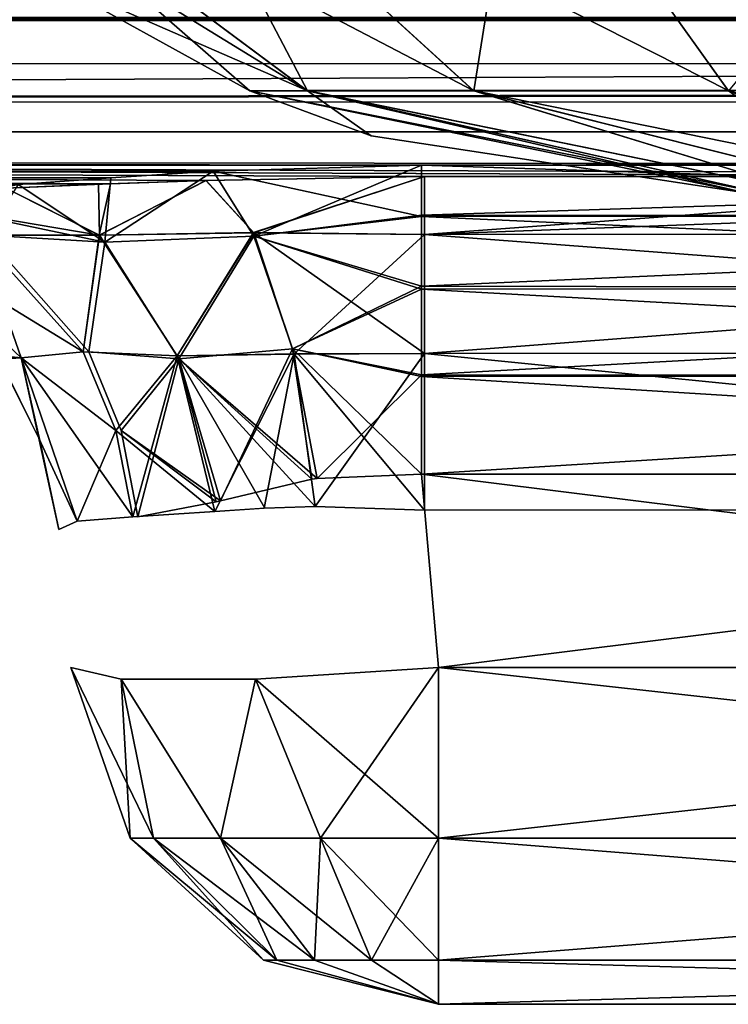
# Model space of a CAD drawing. Header units: millimetres. Extents: x -168 to 168, y -6 to 84.
# Tile 97 of 173: x 38.391 to 39.351, y -3.1 to -1.765. Entities that reach past the tile are written whole.
import ezdxf

# ---------------------------------------------------------------- set-up
doc = ezdxf.new("R2010")
doc.units = ezdxf.units.MM
doc.header["$LTSCALE"] = 65.185185
for name, color, linetype in [('11', 7, 'CONTINUOUS'), ('12', 7, 'CONTINUOUS'), ('13', 7, 'CONTINUOUS'), ('14', 7, 'CONTINUOUS'), ('17', 7, 'CONTINUOUS'), ('18', 7, 'CONTINUOUS'), ('19', 7, 'CONTINUOUS'), ('2', 7, 'CONTINUOUS'), ('21', 7, 'CONTINUOUS'), ('238', 7, 'CONTINUOUS'), ('239', 7, 'CONTINUOUS'), ('29', 7, 'CONTINUOUS'), ('3', 7, 'CONTINUOUS'), ('33', 7, 'CONTINUOUS'), ('34', 7, 'CONTINUOUS'), ('35', 7, 'CONTINUOUS'), ('37', 7, 'CONTINUOUS'), ('4', 7, 'CONTINUOUS'), ('5', 7, 'CONTINUOUS'), ('51', 7, 'CONTINUOUS'), ('52', 7, 'CONTINUOUS'), ('53', 7, 'CONTINUOUS'), ('54', 7, 'CONTINUOUS'), ('55', 7, 'CONTINUOUS'), ('56', 7, 'CONTINUOUS'), ('57', 7, 'CONTINUOUS'), ('58', 7, 'CONTINUOUS'), ('59', 7, 'CONTINUOUS'), ('6', 7, 'CONTINUOUS'), ('7', 7, 'CONTINUOUS')]:
    doc.layers.add(name, color=color, linetype=linetype)

msp = doc.modelspace()

# ---------------------------------------------------------------- linework, layer by layer
at = {"layer": '11', "linetype": 'Continuous'}
for points in [[(38.9582, -2.6436, 47.5138), (41.0418, -2.8748, 47.5942), (38.9582, -2.8748, 47.5942), (38.9582, -2.6436, 47.5138)], [(41.0418, -2.6436, 47.5138), (41.0418, -2.8748, 47.5942), (38.9582, -2.6436, 47.5138), (41.0418, -2.6436, 47.5138)], [(38.9582, -2.8748, 47.5942), (41.0418, -3.0402, 47.7748), (38.9582, -3.0402, 47.7748), (38.9582, -2.8748, 47.5942)], [(41.0418, -2.8748, 47.5942), (41.0418, -3.0402, 47.7748), (38.9582, -2.8748, 47.5942), (41.0418, -2.8748, 47.5942)], [(41.0418, -3.1, 48.0119), (38.9582, -3.1, 48.0119), (38.9582, -3.0402, 47.7748), (41.0418, -3.1, 48.0119)], [(41.0418, -3.0402, 47.7748), (41.0418, -3.1, 48.0119), (38.9582, -3.0402, 47.7748), (41.0418, -3.0402, 47.7748)]]:
    msp.add_3dface(points, dxfattribs=at)
at = {"layer": '12', "linetype": 'Continuous'}
for points in [[(38.5404, -2.8748, 48.0119), (38.4601, -2.6436, 48.0119), (38.5281, -2.6593, 47.764), (38.5404, -2.8748, 48.0119)], [(38.9582, -2.6436, 47.5138), (38.7983, -2.8748, 47.626), (38.7102, -2.6593, 47.5818), (38.9582, -2.6436, 47.5138)], [(38.9582, -2.6436, 47.5138), (38.9582, -2.8748, 47.5942), (38.7983, -2.8748, 47.626), (38.9582, -2.6436, 47.5138)], [(38.7102, -2.6593, 47.5818), (38.6628, -2.8748, 47.7165), (38.5281, -2.6593, 47.764), (38.7102, -2.6593, 47.5818)], [(38.6628, -2.8748, 47.7165), (38.5722, -2.8748, 47.8521), (38.5281, -2.6593, 47.764), (38.6628, -2.8748, 47.7165)], [(38.5722, -2.8748, 47.8521), (38.5404, -2.8748, 48.0119), (38.5281, -2.6593, 47.764), (38.5722, -2.8748, 47.8521)], [(38.7983, -2.8748, 47.626), (38.6628, -2.8748, 47.7165), (38.7102, -2.6593, 47.5818), (38.7983, -2.8748, 47.626)], [(38.5404, -2.8748, 48.0119), (38.5722, -2.8748, 47.8521), (38.7211, -3.0402, 48.0119), (38.5404, -2.8748, 48.0119)], [(38.7211, -3.0402, 48.0119), (38.5722, -2.8748, 47.8521), (38.7391, -3.0402, 47.9212), (38.7211, -3.0402, 48.0119)], [(38.5722, -2.8748, 47.8521), (38.6628, -2.8748, 47.7165), (38.7391, -3.0402, 47.9212), (38.5722, -2.8748, 47.8521)], [(38.7391, -3.0402, 47.9212), (38.6628, -2.8748, 47.7165), (38.7905, -3.0402, 47.8443), (38.7391, -3.0402, 47.9212)], [(38.6628, -2.8748, 47.7165), (38.7983, -2.8748, 47.626), (38.7905, -3.0402, 47.8443), (38.6628, -2.8748, 47.7165)], [(38.7905, -3.0402, 47.8443), (38.7983, -2.8748, 47.626), (38.8674, -3.0402, 47.7929), (38.7905, -3.0402, 47.8443)], [(38.7983, -2.8748, 47.626), (38.9582, -2.8748, 47.5942), (38.8674, -3.0402, 47.7929), (38.7983, -2.8748, 47.626)], [(38.9582, -2.8748, 47.5942), (38.9582, -3.0402, 47.7748), (38.8674, -3.0402, 47.7929), (38.9582, -2.8748, 47.5942)], [(38.9582, -3.1, 48.0119), (38.7211, -3.0402, 48.0119), (38.7391, -3.0402, 47.9212), (38.9582, -3.1, 48.0119)], [(38.9582, -3.1, 48.0119), (38.7391, -3.0402, 47.9212), (38.7905, -3.0402, 47.8443), (38.9582, -3.1, 48.0119)], [(38.9582, -3.1, 48.0119), (38.7905, -3.0402, 47.8443), (38.8674, -3.0402, 47.7929), (38.9582, -3.1, 48.0119)], [(38.9582, -3.0402, 47.7748), (38.9582, -3.1, 48.0119), (38.8674, -3.0402, 47.7929), (38.9582, -3.0402, 47.7748)]]:
    msp.add_3dface(points, dxfattribs=at)
at = {"layer": '13', "linetype": 'Continuous'}
for points in [[(38.4601, -2.6436, 48.6956), (38.5404, -2.8748, 48.0119), (38.5404, -2.8748, 48.6956), (38.4601, -2.6436, 48.6956)], [(38.4601, -2.6436, 48.0119), (38.5404, -2.8748, 48.0119), (38.4601, -2.6436, 48.6956), (38.4601, -2.6436, 48.0119)], [(38.5404, -2.8748, 48.6956), (38.7211, -3.0402, 48.0119), (38.7211, -3.0402, 48.6956), (38.5404, -2.8748, 48.6956)], [(38.5404, -2.8748, 48.0119), (38.7211, -3.0402, 48.0119), (38.5404, -2.8748, 48.6956), (38.5404, -2.8748, 48.0119)], [(38.9582, -3.1, 48.0119), (38.9582, -3.1, 48.6956), (38.7211, -3.0402, 48.6956), (38.9582, -3.1, 48.0119)], [(38.7211, -3.0402, 48.0119), (38.9582, -3.1, 48.0119), (38.7211, -3.0402, 48.6956), (38.7211, -3.0402, 48.0119)]]:
    msp.add_3dface(points, dxfattribs=at)
at = {"layer": '14', "linetype": 'Continuous'}
for points in [[(38.4601, -2.6436, 48.6956), (38.5404, -2.8748, 48.6956), (38.5722, -2.8748, 48.8555), (38.4601, -2.6436, 48.6956)], [(38.4601, -2.6436, 48.6956), (38.5722, -2.8748, 48.8555), (38.5281, -2.6593, 48.9436), (38.4601, -2.6436, 48.6956)], [(38.9582, -2.8748, 49.1133), (38.9582, -2.6436, 49.1937), (38.7102, -2.6593, 49.1257), (38.9582, -2.8748, 49.1133)], [(38.5722, -2.8748, 48.8555), (38.6628, -2.8748, 48.991), (38.5281, -2.6593, 48.9436), (38.5722, -2.8748, 48.8555)], [(38.5281, -2.6593, 48.9436), (38.6628, -2.8748, 48.991), (38.7102, -2.6593, 49.1257), (38.5281, -2.6593, 48.9436)], [(38.6628, -2.8748, 48.991), (38.7983, -2.8748, 49.0815), (38.7102, -2.6593, 49.1257), (38.6628, -2.8748, 48.991)], [(38.7983, -2.8748, 49.0815), (38.9582, -2.8748, 49.1133), (38.7102, -2.6593, 49.1257), (38.7983, -2.8748, 49.0815)], [(38.5404, -2.8748, 48.6956), (38.7211, -3.0402, 48.6956), (38.7391, -3.0402, 48.7863), (38.5404, -2.8748, 48.6956)], [(38.5404, -2.8748, 48.6956), (38.7391, -3.0402, 48.7863), (38.5722, -2.8748, 48.8555), (38.5404, -2.8748, 48.6956)], [(38.7391, -3.0402, 48.7863), (38.7905, -3.0402, 48.8632), (38.5722, -2.8748, 48.8555), (38.7391, -3.0402, 48.7863)], [(38.5722, -2.8748, 48.8555), (38.7905, -3.0402, 48.8632), (38.6628, -2.8748, 48.991), (38.5722, -2.8748, 48.8555)], [(38.7905, -3.0402, 48.8632), (38.8674, -3.0402, 48.9146), (38.6628, -2.8748, 48.991), (38.7905, -3.0402, 48.8632)], [(38.6628, -2.8748, 48.991), (38.8674, -3.0402, 48.9146), (38.7983, -2.8748, 49.0815), (38.6628, -2.8748, 48.991)], [(38.9582, -3.0402, 48.9327), (38.9582, -2.8748, 49.1133), (38.7983, -2.8748, 49.0815), (38.9582, -3.0402, 48.9327)], [(38.8674, -3.0402, 48.9146), (38.9582, -3.0402, 48.9327), (38.7983, -2.8748, 49.0815), (38.8674, -3.0402, 48.9146)], [(38.7211, -3.0402, 48.6956), (38.9582, -3.1, 48.6956), (38.7391, -3.0402, 48.7863), (38.7211, -3.0402, 48.6956)], [(38.7391, -3.0402, 48.7863), (38.9582, -3.1, 48.6956), (38.7905, -3.0402, 48.8632), (38.7391, -3.0402, 48.7863)], [(38.7905, -3.0402, 48.8632), (38.9582, -3.1, 48.6956), (38.8674, -3.0402, 48.9146), (38.7905, -3.0402, 48.8632)], [(38.9582, -3.1, 48.6956), (38.9582, -3.0402, 48.9327), (38.8674, -3.0402, 48.9146), (38.9582, -3.1, 48.6956)]]:
    msp.add_3dface(points, dxfattribs=at)
at = {"layer": '17', "linetype": 'Continuous'}
for points in [[(38.2159, -2.0561, 47.7497), (38.3927, -2.2236, 47.8093), (38.3601, -2.2204, 47.9956), (38.2159, -2.0561, 47.7497)], [(38.3927, -2.2236, 47.8093), (38.2159, -2.0561, 47.7497), (38.4766, -2.2156, 47.6398), (38.3927, -2.2236, 47.8093)], [(38.4766, -2.2156, 47.6398), (38.2159, -2.0561, 47.7497), (38.3344, -2.0572, 47.5312), (38.4766, -2.2156, 47.6398)], [(38.5212, -2.3222, 47.6739), (38.3927, -2.2236, 47.8093), (38.4766, -2.2156, 47.6398), (38.5212, -2.3222, 47.6739)], [(38.3601, -2.2204, 47.9956), (38.3927, -2.2236, 47.8093), (38.4166, -2.3323, 47.9956), (38.3601, -2.2204, 47.9956)], [(38.5443, -2.4391, 47.6914), (38.3927, -2.2236, 47.8093), (38.5212, -2.3222, 47.6739), (38.5443, -2.4391, 47.6914)], [(38.3927, -2.2236, 47.8093), (38.4688, -2.4449, 47.8349), (38.4166, -2.3323, 47.9956), (38.3927, -2.2236, 47.8093)], [(38.4688, -2.4449, 47.8349), (38.3927, -2.2236, 47.8093), (38.5443, -2.4391, 47.6914), (38.4688, -2.4449, 47.8349)], [(38.4688, -2.4449, 47.8349), (38.4437, -2.4564, 47.9956), (38.4166, -2.3323, 47.9956), (38.4688, -2.4449, 47.8349)]]:
    msp.add_3dface(points, dxfattribs=at)
at = {"layer": '18', "linetype": 'Continuous'}
for points in [[(38.4986, -2.0573, 47.388), (38.3721, -1.9936, 47.2124), (38.5137, -1.9876, 47.1431), (38.4986, -2.0573, 47.388)], [(38.7079, -2.0539, 47.2967), (38.4986, -2.0573, 47.388), (38.6434, -1.983, 47.1006), (38.7079, -2.0539, 47.2967)], [(38.6434, -1.983, 47.1006), (38.4986, -2.0573, 47.388), (38.5137, -1.9876, 47.1431), (38.6434, -1.983, 47.1006)], [(38.7079, -2.0539, 47.2967), (38.6434, -1.983, 47.1006), (38.9393, -1.9779, 47.063), (38.7079, -2.0539, 47.2967)], [(38.9393, -2.0562, 47.2722), (38.7079, -2.0539, 47.2967), (38.9393, -1.9779, 47.063), (38.9393, -2.0562, 47.2722)], [(38.4986, -2.0573, 47.388), (38.2448, -2.0145, 47.4629), (38.3721, -1.9936, 47.2124), (38.4986, -2.0573, 47.388)], [(38.3344, -2.0572, 47.5312), (38.2448, -2.0145, 47.4629), (38.4986, -2.0573, 47.388), (38.3344, -2.0572, 47.5312)], [(38.6041, -2.2209, 47.5265), (38.4986, -2.0573, 47.388), (38.7079, -2.0539, 47.2967), (38.6041, -2.2209, 47.5265)], [(38.7628, -2.2185, 47.4519), (38.6041, -2.2209, 47.5265), (38.7079, -2.0539, 47.2967), (38.7628, -2.2185, 47.4519)], [(38.7628, -2.2185, 47.4519), (38.7079, -2.0539, 47.2967), (38.9394, -2.2177, 47.4264), (38.7628, -2.2185, 47.4519)], [(38.9394, -2.2177, 47.4264), (38.7079, -2.0539, 47.2967), (38.9393, -2.0562, 47.2722), (38.9394, -2.2177, 47.4264)], [(38.4766, -2.2156, 47.6398), (38.3344, -2.0572, 47.5312), (38.4986, -2.0573, 47.388), (38.4766, -2.2156, 47.6398)], [(38.6041, -2.2209, 47.5265), (38.4766, -2.2156, 47.6398), (38.4986, -2.0573, 47.388), (38.6041, -2.2209, 47.5265)], [(38.5212, -2.3222, 47.6739), (38.4766, -2.2156, 47.6398), (38.6041, -2.2209, 47.5265), (38.5212, -2.3222, 47.6739)], [(38.6552, -2.4319, 47.5842), (38.5212, -2.3222, 47.6739), (38.6041, -2.2209, 47.5265), (38.6552, -2.4319, 47.5842)], [(38.791, -2.4252, 47.5171), (38.6041, -2.2209, 47.5265), (38.7628, -2.2185, 47.4519), (38.791, -2.4252, 47.5171)], [(38.6552, -2.4319, 47.5842), (38.6041, -2.2209, 47.5265), (38.7228, -2.4275, 47.5442), (38.6552, -2.4319, 47.5842)], [(38.7228, -2.4275, 47.5442), (38.6041, -2.2209, 47.5265), (38.791, -2.4252, 47.5171), (38.7228, -2.4275, 47.5442)], [(38.9395, -2.4303, 47.4949), (38.7628, -2.2185, 47.4519), (38.9394, -2.2177, 47.4264), (38.9395, -2.4303, 47.4949)], [(38.791, -2.4252, 47.5171), (38.7628, -2.2185, 47.4519), (38.9395, -2.4303, 47.4949), (38.791, -2.4252, 47.5171)], [(38.5443, -2.4391, 47.6914), (38.5212, -2.3222, 47.6739), (38.6552, -2.4319, 47.5842), (38.5443, -2.4391, 47.6914)]]:
    msp.add_3dface(points, dxfattribs=at)
at = {"layer": '19', "linetype": 'Continuous'}
for points in [[(41.0604, -1.9777, 47.064), (38.9393, -2.0562, 47.2722), (39.9998, -1.9778, 47.0635), (41.0604, -1.9777, 47.064)], [(41.0604, -2.056, 47.2728), (38.9393, -2.0562, 47.2722), (41.0604, -1.9777, 47.064), (41.0604, -2.056, 47.2728)], [(38.9393, -2.0562, 47.2722), (38.9393, -1.9779, 47.063), (39.9998, -1.9778, 47.0635), (38.9393, -2.0562, 47.2722)], [(41.0605, -2.2172, 47.4268), (38.9393, -2.0562, 47.2722), (41.0604, -2.056, 47.2728), (41.0605, -2.2172, 47.4268)], [(38.9394, -2.2177, 47.4264), (38.9393, -2.0562, 47.2722), (41.0605, -2.2172, 47.4268), (38.9394, -2.2177, 47.4264)], [(41.0606, -2.4293, 47.4954), (38.9394, -2.2177, 47.4264), (41.0605, -2.2172, 47.4268), (41.0606, -2.4293, 47.4954)], [(38.9395, -2.4303, 47.4949), (38.9394, -2.2177, 47.4264), (41.0606, -2.4293, 47.4954), (38.9395, -2.4303, 47.4949)]]:
    msp.add_3dface(points, dxfattribs=at)
at = {"layer": '2', "linetype": 'Continuous'}
for points in [[(-123.9, -1.7623, 49.7597), (-123.9, -1.9334, 49.5834), (123.9, -1.768, 49.7561), (-123.9, -1.7623, 49.7597)], [(123.9, -1.7623, 49.7597), (-123.9, -1.7623, 49.7597), (123.9, -1.768, 49.7561), (123.9, -1.7623, 49.7597)], [(-123.9, -1.9334, 49.5834), (-41.0648, -1.9623, 49.5244), (123.9, -1.768, 49.7561), (-123.9, -1.9334, 49.5834)], [(-38.9352, -1.9623, 49.5244), (123.9, -1.768, 49.7561), (-41.0648, -1.9623, 49.5244), (-38.9352, -1.9623, 49.5244)], [(-38.9352, -1.9623, 49.5244), (38.9352, -1.9623, 49.5244), (123.9, -1.768, 49.7561), (-38.9352, -1.9623, 49.5244)], [(38.9352, -1.9623, 49.5244), (41.0648, -1.9623, 49.5244), (123.9, -1.768, 49.7561), (38.9352, -1.9623, 49.5244)], [(-38.9352, -1.9623, 49.5244), (-38.6529, -1.9705, 49.5032), (38.9352, -1.9623, 49.5244), (-38.9352, -1.9623, 49.5244)], [(38.9352, -1.9623, 49.5244), (-38.6529, -1.9705, 49.5032), (38.6531, -1.9705, 49.5032), (38.9352, -1.9623, 49.5244)], [(-38.6529, -1.9705, 49.5032), (-38.5145, -1.9795, 49.4758), (38.6531, -1.9705, 49.5032), (-38.6529, -1.9705, 49.5032)], [(38.6531, -1.9705, 49.5032), (-38.5145, -1.9795, 49.4758), (38.5145, -1.9795, 49.4758), (38.6531, -1.9705, 49.5032)], [(-38.5145, -1.9795, 49.4758), (-38.3885, -1.9888, 49.4392), (38.5145, -1.9795, 49.4758), (-38.5145, -1.9795, 49.4758)], [(38.5145, -1.9795, 49.4758), (-38.3885, -1.9888, 49.4392), (38.3888, -1.9888, 49.4393), (38.5145, -1.9795, 49.4758)]]:
    msp.add_3dface(points, dxfattribs=at)
at = {"layer": '21', "linetype": 'Continuous'}
for points in [[(72.6858, -1.6735, 46.2992), (24.3995, -1.9172, 46.7197), (24.2287, -1.6735, 46.1224), (72.6858, -1.6735, 46.2992)], [(73.1982, -1.9172, 46.8991), (24.3995, -1.9172, 46.7197), (72.6858, -1.6735, 46.2992), (73.1982, -1.9172, 46.8991)], [(73.1982, -1.9172, 46.8991), (38.9393, -1.9779, 47.063), (24.3995, -1.9172, 46.7197), (73.1982, -1.9172, 46.8991)], [(38.9393, -1.9779, 47.063), (38.6434, -1.983, 47.1006), (24.3995, -1.9172, 46.7197), (38.9393, -1.9779, 47.063)], [(38.6434, -1.983, 47.1006), (38.5137, -1.9876, 47.1431), (24.3995, -1.9172, 46.7197), (38.6434, -1.983, 47.1006)], [(38.5137, -1.9876, 47.1431), (38.3721, -1.9936, 47.2124), (24.3995, -1.9172, 46.7197), (38.5137, -1.9876, 47.1431)], [(39.9998, -1.9778, 47.0635), (38.9393, -1.9779, 47.063), (73.1982, -1.9172, 46.8991), (39.9998, -1.9778, 47.0635)]]:
    msp.add_3dface(points, dxfattribs=at)
at = {"layer": '238', "linetype": 'Continuous'}
for points in [[(38.781, -1.8617, -0.4437), (38.7028, -1.8617, 0), (38.2506, -1.4671, -0.6367), (38.781, -1.8617, -0.4437)], [(38.5739, -1.4671, -1.1967), (38.781, -1.8617, -0.4437), (38.2506, -1.4671, -0.6367), (38.5739, -1.4671, -1.1967)], [(38.2506, -1.4671, -0.6367), (38.7028, -1.8617, 0), (38.4093, -1.6994, 0), (38.2506, -1.4671, -0.6367)], [(39.0063, -1.8617, -0.8339), (38.781, -1.8617, -0.4437), (38.5739, -1.4671, -1.1967), (39.0063, -1.8617, -0.8339)], [(39.0692, -1.4671, -1.6122), (39.0063, -1.8617, -0.8339), (38.5739, -1.4671, -1.1967), (39.0692, -1.4671, -1.6122)], [(39.3514, -1.8617, -1.1235), (39.0063, -1.8617, -0.8339), (39.0692, -1.4671, -1.6122), (39.3514, -1.8617, -1.1235)], [(39.6767, -1.4671, -1.8334), (39.3514, -1.8617, -1.1235), (39.0692, -1.4671, -1.6122), (39.6767, -1.4671, -1.8334)], [(38.7028, -1.8617, 0), (38.781, -1.8617, -0.4437), (38.8669, -1.9225, 0), (38.7028, -1.8617, 0)], [(39.4586, -2, -0.3134), (39.3959, -2, -0.1624), (38.781, -1.8617, -0.4437), (39.4586, -2, -0.3134)], [(39.0063, -1.8617, -0.8339), (39.4586, -2, -0.3134), (38.781, -1.8617, -0.4437), (39.0063, -1.8617, -0.8339)], [(39.3959, -2, -0.1624), (39.3744, -2), (38.781, -1.8617, -0.4437), (39.3959, -2, -0.1624)], [(38.781, -1.8617, -0.4437), (39.3744, -2), (38.8669, -1.9225, 0), (38.781, -1.8617, -0.4437)], [(39.558, -2, -0.4427), (39.4586, -2, -0.3134), (39.0063, -1.8617, -0.8339), (39.558, -2, -0.4427)], [(39.3514, -1.8617, -1.1235), (39.558, -2, -0.4427), (39.0063, -1.8617, -0.8339), (39.3514, -1.8617, -1.1235)]]:
    msp.add_3dface(points, dxfattribs=at)
at = {"layer": '239', "linetype": 'Continuous'}
for points in [[(38.1384, -1.4671, 0), (38.78, -1.8612, 0.444), (38.2502, -1.4666, 0.6369), (38.1384, -1.4671, 0)], [(38.1384, -1.4671, 0), (38.4093, -1.6994, 0), (38.78, -1.8612, 0.444), (38.1384, -1.4671, 0)], [(38.2502, -1.4666, 0.6369), (39.0055, -1.8612, 0.8345), (38.5736, -1.4666, 1.1969), (38.2502, -1.4666, 0.6369)], [(38.78, -1.8612, 0.444), (39.0055, -1.8612, 0.8345), (38.2502, -1.4666, 0.6369), (38.78, -1.8612, 0.444)], [(38.5736, -1.4666, 1.1969), (39.3509, -1.8612, 1.1243), (39.0689, -1.4666, 1.6126), (38.5736, -1.4666, 1.1969)], [(39.0055, -1.8612, 0.8345), (39.3509, -1.8612, 1.1243), (38.5736, -1.4666, 1.1969), (39.0055, -1.8612, 0.8345)], [(39.0689, -1.4666, 1.6126), (39.7745, -1.8612, 1.2785), (39.6766, -1.4666, 1.8338), (39.0689, -1.4666, 1.6126)], [(39.3509, -1.8612, 1.1243), (39.7745, -1.8612, 1.2785), (39.0689, -1.4666, 1.6126), (39.3509, -1.8612, 1.1243)], [(38.4093, -1.6994, 0), (38.7028, -1.8617, 0), (38.78, -1.8612, 0.444), (38.4093, -1.6994, 0)], [(38.7028, -1.8617, 0), (39.3958, -2, 0.162), (38.78, -1.8612, 0.444), (38.7028, -1.8617, 0)], [(39.3744, -2), (39.3958, -2, 0.162), (38.7028, -1.8617, 0), (39.3744, -2)], [(39.3744, -2), (38.7028, -1.8617, 0), (38.8669, -1.9225, 0), (39.3744, -2)], [(38.78, -1.8612, 0.444), (39.4583, -2, 0.3128), (39.0055, -1.8612, 0.8345), (38.78, -1.8612, 0.444)], [(39.3958, -2, 0.162), (39.4583, -2, 0.3128), (38.78, -1.8612, 0.444), (39.3958, -2, 0.162)], [(39.0055, -1.8612, 0.8345), (39.6871, -2, 0.5417), (39.3509, -1.8612, 1.1243), (39.0055, -1.8612, 0.8345)], [(39.5577, -2, 0.4424), (39.6871, -2, 0.5417), (39.0055, -1.8612, 0.8345), (39.5577, -2, 0.4424)], [(39.4583, -2, 0.3128), (39.5577, -2, 0.4424), (39.0055, -1.8612, 0.8345), (39.4583, -2, 0.3128)], [(39.3509, -1.8612, 1.1243), (39.838, -2, 0.6042), (39.7745, -1.8612, 1.2785), (39.3509, -1.8612, 1.1243)], [(39.6871, -2, 0.5417), (39.838, -2, 0.6042), (39.3509, -1.8612, 1.1243), (39.6871, -2, 0.5417)]]:
    msp.add_3dface(points, dxfattribs=at)
at = {"layer": '29', "linetype": 'Continuous'}
for points in [[(24.2287, -1.6735, -46.1224), (24.3995, -1.9172, -46.7197), (72.6858, -1.6735, -46.2992), (24.2287, -1.6735, -46.1224)], [(24.3995, -1.9172, -46.7197), (73.1982, -1.9172, -46.8991), (72.6858, -1.6735, -46.2992), (24.3995, -1.9172, -46.7197)], [(39.9998, -1.9778, -47.0635), (24.3995, -1.9172, -46.7197), (38.9393, -1.9779, -47.063), (39.9998, -1.9778, -47.0635)], [(41.0604, -1.9777, -47.064), (24.3995, -1.9172, -46.7197), (39.9998, -1.9778, -47.0635), (41.0604, -1.9777, -47.064)], [(73.1982, -1.9172, -46.8991), (24.3995, -1.9172, -46.7197), (41.0604, -1.9777, -47.064), (73.1982, -1.9172, -46.8991)], [(38.4974, -1.9883, -47.1498), (24.3995, -1.9172, -46.7197), (38.3719, -1.9936, -47.2125), (38.4974, -1.9883, -47.1498)], [(38.6432, -1.983, -47.1006), (24.3995, -1.9172, -46.7197), (38.4974, -1.9883, -47.1498), (38.6432, -1.983, -47.1006)], [(38.9393, -1.9779, -47.063), (24.3995, -1.9172, -46.7197), (38.6432, -1.983, -47.1006), (38.9393, -1.9779, -47.063)]]:
    msp.add_3dface(points, dxfattribs=at)
at = {"layer": '3', "linetype": 'Continuous'}
for points in [[(38.6531, -1.9705, 49.5032), (38.5145, -1.9795, 49.4758), (38.5062, -2.0669, 49.2846), (38.6531, -1.9705, 49.5032)], [(38.7083, -2.0588, 49.3547), (38.6531, -1.9705, 49.5032), (38.5062, -2.0669, 49.2846), (38.7083, -2.0588, 49.3547)], [(38.9352, -1.9623, 49.5244), (38.6531, -1.9705, 49.5032), (38.7083, -2.0588, 49.3547), (38.9352, -1.9623, 49.5244)], [(38.9352, -1.9623, 49.5244), (38.7083, -2.0588, 49.3547), (38.9352, -2.0301, 49.4077), (38.9352, -1.9623, 49.5244)], [(38.5062, -2.0669, 49.2846), (38.3888, -1.9888, 49.4393), (38.3444, -2.0572, 49.1892), (38.5062, -2.0669, 49.2846)], [(38.5145, -1.9795, 49.4758), (38.3888, -1.9888, 49.4393), (38.5062, -2.0669, 49.2846), (38.5145, -1.9795, 49.4758)], [(38.9352, -2.0301, 49.4077), (38.7083, -2.0588, 49.3547), (38.9352, -2.1264, 49.3134), (38.9352, -2.0301, 49.4077)], [(38.4843, -2.2155, 49.0776), (38.5062, -2.0669, 49.2846), (38.3444, -2.0572, 49.1892), (38.4843, -2.2155, 49.0776)], [(38.6065, -2.225, 49.172), (38.5062, -2.0669, 49.2846), (38.4843, -2.2155, 49.0776), (38.6065, -2.225, 49.172)], [(38.6065, -2.225, 49.172), (38.7083, -2.0588, 49.3547), (38.5062, -2.0669, 49.2846), (38.6065, -2.225, 49.172)], [(38.7603, -2.2115, 49.2413), (38.7083, -2.0588, 49.3547), (38.6065, -2.225, 49.172), (38.7603, -2.2115, 49.2413)], [(38.7083, -2.0588, 49.3547), (38.7603, -2.2115, 49.2413), (38.9352, -2.1264, 49.3134), (38.7083, -2.0588, 49.3547)], [(38.9352, -2.1264, 49.3134), (38.7603, -2.2115, 49.2413), (38.9352, -2.2465, 49.2476), (38.9352, -2.1264, 49.3134)], [(38.5281, -2.322, 49.0426), (38.6065, -2.225, 49.172), (38.4843, -2.2155, 49.0776), (38.5281, -2.322, 49.0426)], [(38.663, -2.4174, 49.1307), (38.7603, -2.2115, 49.2413), (38.6065, -2.225, 49.172), (38.663, -2.4174, 49.1307)], [(38.7866, -2.3882, 49.1933), (38.7603, -2.2115, 49.2413), (38.663, -2.4174, 49.1307), (38.7866, -2.3882, 49.1933)], [(38.7938, -2.387, 49.1956), (38.7603, -2.2115, 49.2413), (38.7866, -2.3882, 49.1933), (38.7938, -2.387, 49.1956)], [(38.7603, -2.2115, 49.2413), (38.7938, -2.387, 49.1956), (38.9352, -2.2465, 49.2476), (38.7603, -2.2115, 49.2413)], [(38.5508, -2.439, 49.0245), (38.6065, -2.225, 49.172), (38.5281, -2.322, 49.0426), (38.5508, -2.439, 49.0245)], [(38.6571, -2.4189, 49.1266), (38.6065, -2.225, 49.172), (38.5508, -2.439, 49.0245), (38.6571, -2.4189, 49.1266)], [(38.663, -2.4174, 49.1307), (38.6065, -2.225, 49.172), (38.6571, -2.4189, 49.1266), (38.663, -2.4174, 49.1307)], [(38.7938, -2.387, 49.1956), (38.9352, -2.3811, 49.2167), (38.9352, -2.2465, 49.2476), (38.7938, -2.387, 49.1956)]]:
    msp.add_3dface(points, dxfattribs=at)
at = {"layer": '33', "linetype": 'Continuous'}
for points in [[(38.3927, -2.2236, -47.8093), (38.2159, -2.0561, -47.7497), (38.3633, -2.2252, -47.9956), (38.3927, -2.2236, -47.8093)], [(38.3927, -2.2236, -47.8093), (38.3344, -2.0572, -47.5312), (38.2159, -2.0561, -47.7497), (38.3927, -2.2236, -47.8093)], [(38.4766, -2.2156, -47.6398), (38.3344, -2.0572, -47.5312), (38.3927, -2.2236, -47.8093), (38.4766, -2.2156, -47.6398)], [(38.5212, -2.3222, -47.6739), (38.4766, -2.2156, -47.6398), (38.3927, -2.2236, -47.8093), (38.5212, -2.3222, -47.6739)], [(38.4179, -2.3358, -47.9956), (38.3927, -2.2236, -47.8093), (38.3633, -2.2252, -47.9956), (38.4179, -2.3358, -47.9956)], [(38.4688, -2.4449, -47.8349), (38.5212, -2.3222, -47.6739), (38.3927, -2.2236, -47.8093), (38.4688, -2.4449, -47.8349)], [(38.4688, -2.4449, -47.8349), (38.3927, -2.2236, -47.8093), (38.4437, -2.4564, -47.9956), (38.4688, -2.4449, -47.8349)], [(38.4437, -2.4564, -47.9956), (38.3927, -2.2236, -47.8093), (38.4179, -2.3358, -47.9956), (38.4437, -2.4564, -47.9956)], [(38.5443, -2.4391, -47.6914), (38.5212, -2.3222, -47.6739), (38.4688, -2.4449, -47.8349), (38.5443, -2.4391, -47.6914)]]:
    msp.add_3dface(points, dxfattribs=at)
at = {"layer": '34', "linetype": 'Continuous'}
for points in [[(38.4974, -1.9883, -47.1498), (38.3719, -1.9936, -47.2125), (38.4987, -2.0574, -47.3882), (38.4974, -1.9883, -47.1498)], [(38.6432, -1.983, -47.1006), (38.4974, -1.9883, -47.1498), (38.4987, -2.0574, -47.3882), (38.6432, -1.983, -47.1006)], [(38.7078, -2.0537, -47.2964), (38.6432, -1.983, -47.1006), (38.4987, -2.0574, -47.3882), (38.7078, -2.0537, -47.2964)], [(38.9393, -1.9779, -47.063), (38.6432, -1.983, -47.1006), (38.7078, -2.0537, -47.2964), (38.9393, -1.9779, -47.063)], [(38.9393, -2.0562, -47.2722), (38.9393, -1.9779, -47.063), (38.7078, -2.0537, -47.2964), (38.9393, -2.0562, -47.2722)], [(38.3719, -1.9936, -47.2125), (38.3344, -2.0572, -47.5312), (38.4987, -2.0574, -47.3882), (38.3719, -1.9936, -47.2125)], [(38.6041, -2.221, -47.5266), (38.7078, -2.0537, -47.2964), (38.4987, -2.0574, -47.3882), (38.6041, -2.221, -47.5266)], [(38.7627, -2.2183, -47.4517), (38.7078, -2.0537, -47.2964), (38.6041, -2.221, -47.5266), (38.7627, -2.2183, -47.4517)], [(38.7627, -2.2183, -47.4517), (38.9393, -2.0562, -47.2722), (38.7078, -2.0537, -47.2964), (38.7627, -2.2183, -47.4517)], [(38.3344, -2.0572, -47.5312), (38.4766, -2.2156, -47.6398), (38.4987, -2.0574, -47.3882), (38.3344, -2.0572, -47.5312)], [(38.4766, -2.2156, -47.6398), (38.6041, -2.221, -47.5266), (38.4987, -2.0574, -47.3882), (38.4766, -2.2156, -47.6398)], [(38.9394, -2.2177, -47.4264), (38.9393, -2.0562, -47.2722), (38.7627, -2.2183, -47.4517), (38.9394, -2.2177, -47.4264)], [(38.4766, -2.2156, -47.6398), (38.5212, -2.3222, -47.6739), (38.6041, -2.221, -47.5266), (38.4766, -2.2156, -47.6398)], [(38.5212, -2.3222, -47.6739), (38.5443, -2.4391, -47.6914), (38.6041, -2.221, -47.5266), (38.5212, -2.3222, -47.6739)], [(38.5443, -2.4391, -47.6914), (38.6552, -2.4319, -47.5842), (38.6041, -2.221, -47.5266), (38.5443, -2.4391, -47.6914)], [(38.6552, -2.4319, -47.5842), (38.7627, -2.2183, -47.4517), (38.6041, -2.221, -47.5266), (38.6552, -2.4319, -47.5842)], [(38.7221, -2.4275, -47.5445), (38.7627, -2.2183, -47.4517), (38.6552, -2.4319, -47.5842), (38.7221, -2.4275, -47.5445)], [(38.791, -2.4252, -47.5171), (38.7627, -2.2183, -47.4517), (38.7221, -2.4275, -47.5445), (38.791, -2.4252, -47.5171)], [(38.791, -2.4252, -47.5171), (38.9394, -2.2177, -47.4264), (38.7627, -2.2183, -47.4517), (38.791, -2.4252, -47.5171)], [(38.9395, -2.4303, -47.4949), (38.9394, -2.2177, -47.4264), (38.791, -2.4252, -47.5171), (38.9395, -2.4303, -47.4949)]]:
    msp.add_3dface(points, dxfattribs=at)
at = {"layer": '35', "linetype": 'Continuous'}
for points in [[(41.0604, -1.9777, -47.064), (39.9998, -1.9778, -47.0635), (38.9393, -2.0562, -47.2722), (41.0604, -1.9777, -47.064)], [(41.0604, -1.9777, -47.064), (38.9393, -2.0562, -47.2722), (41.0604, -2.056, -47.2728), (41.0604, -1.9777, -47.064)], [(39.9998, -1.9778, -47.0635), (38.9393, -1.9779, -47.063), (38.9393, -2.0562, -47.2722), (39.9998, -1.9778, -47.0635)], [(38.9393, -2.0562, -47.2722), (38.9394, -2.2177, -47.4264), (41.0604, -2.056, -47.2728), (38.9393, -2.0562, -47.2722)], [(41.0604, -2.056, -47.2728), (38.9394, -2.2177, -47.4264), (41.0605, -2.2172, -47.4268), (41.0604, -2.056, -47.2728)], [(41.0605, -2.2172, -47.4268), (38.9394, -2.2177, -47.4264), (41.0606, -2.4293, -47.4954), (41.0605, -2.2172, -47.4268)], [(38.9394, -2.2177, -47.4264), (38.9395, -2.4303, -47.4949), (41.0606, -2.4293, -47.4954), (38.9394, -2.2177, -47.4264)]]:
    msp.add_3dface(points, dxfattribs=at)
at = {"layer": '37', "linetype": 'Continuous'}
for points in [[(-123.9, -1.7623, -49.7597), (123.9, -1.7623, -49.7597), (-123.9, -1.768, -49.7561), (-123.9, -1.7623, -49.7597)], [(123.9, -1.7623, -49.7597), (123.9, -1.9334, -49.5834), (-123.9, -1.768, -49.7561), (123.9, -1.7623, -49.7597)], [(123.9, -1.9334, -49.5834), (41.0648, -1.9623, -49.5244), (-123.9, -1.768, -49.7561), (123.9, -1.9334, -49.5834)], [(38.9352, -1.9623, -49.5244), (-38.9352, -1.9623, -49.5244), (-123.9, -1.768, -49.7561), (38.9352, -1.9623, -49.5244)], [(38.9352, -1.9623, -49.5244), (-123.9, -1.768, -49.7561), (41.0648, -1.9623, -49.5244), (38.9352, -1.9623, -49.5244)], [(38.6531, -1.9705, -49.5032), (-38.9352, -1.9623, -49.5244), (38.9352, -1.9623, -49.5244), (38.6531, -1.9705, -49.5032)], [(-38.6529, -1.9705, -49.5032), (-38.9352, -1.9623, -49.5244), (38.6531, -1.9705, -49.5032), (-38.6529, -1.9705, -49.5032)], [(38.5144, -1.9795, -49.4758), (-38.6529, -1.9705, -49.5032), (38.6531, -1.9705, -49.5032), (38.5144, -1.9795, -49.4758)], [(-38.5143, -1.9795, -49.4758), (-38.6529, -1.9705, -49.5032), (38.5144, -1.9795, -49.4758), (-38.5143, -1.9795, -49.4758)], [(38.3888, -1.9888, -49.4393), (-38.5143, -1.9795, -49.4758), (38.5144, -1.9795, -49.4758), (38.3888, -1.9888, -49.4393)]]:
    msp.add_3dface(points, dxfattribs=at)
at = {"layer": '4', "linetype": 'Continuous'}
for points in [[(41.0648, -1.9623, 49.5244), (38.9352, -1.9623, 49.5244), (38.9352, -2.0301, 49.4077), (41.0648, -1.9623, 49.5244)], [(41.0648, -1.9623, 49.5244), (38.9352, -2.0301, 49.4077), (41.0648, -2.0321, 49.4051), (41.0648, -1.9623, 49.5244)], [(38.9352, -2.0301, 49.4077), (38.9352, -2.1264, 49.3134), (41.0648, -2.0321, 49.4051), (38.9352, -2.0301, 49.4077)], [(41.0648, -2.0321, 49.4051), (38.9352, -2.1264, 49.3134), (41.0648, -2.1305, 49.3104), (41.0648, -2.0321, 49.4051)], [(38.9352, -2.1264, 49.3134), (38.9352, -2.2465, 49.2476), (41.0648, -2.1305, 49.3104), (38.9352, -2.1264, 49.3134)], [(41.0648, -2.1305, 49.3104), (38.9352, -2.2465, 49.2476), (41.0648, -2.2487, 49.2468), (41.0648, -2.1305, 49.3104)], [(38.9352, -2.2465, 49.2476), (38.9352, -2.3811, 49.2167), (41.0648, -2.2487, 49.2468), (38.9352, -2.2465, 49.2476)], [(38.9352, -2.3811, 49.2167), (41.0648, -2.3811, 49.2167), (41.0648, -2.2487, 49.2468), (38.9352, -2.3811, 49.2167)]]:
    msp.add_3dface(points, dxfattribs=at)
at = {"layer": '5', "linetype": 'Continuous'}
for points in [[(41.0648, -2.3811, 49.2167), (38.9352, -2.3811, 49.2167), (41.0418, -2.6436, 49.1937), (41.0648, -2.3811, 49.2167)], [(41.0418, -2.6436, 49.1937), (38.9352, -2.3811, 49.2167), (38.9582, -2.6436, 49.1937), (41.0418, -2.6436, 49.1937)]]:
    msp.add_3dface(points, dxfattribs=at)
at = {"layer": '51', "linetype": 'Continuous'}
for points in [[(38.5144, -1.9795, -49.4758), (38.6531, -1.9705, -49.5032), (38.5062, -2.0669, -49.2846), (38.5144, -1.9795, -49.4758)], [(38.5062, -2.0669, -49.2846), (38.6531, -1.9705, -49.5032), (38.7083, -2.0588, -49.3547), (38.5062, -2.0669, -49.2846)], [(38.6531, -1.9705, -49.5032), (38.9352, -1.9623, -49.5244), (38.9352, -2.0321, -49.4051), (38.6531, -1.9705, -49.5032)], [(38.7083, -2.0588, -49.3547), (38.6531, -1.9705, -49.5032), (38.9352, -2.0321, -49.4051), (38.7083, -2.0588, -49.3547)], [(38.2564, -2.0145, -49.2594), (38.3888, -1.9888, -49.4393), (38.5062, -2.0669, -49.2846), (38.2564, -2.0145, -49.2594)], [(38.3888, -1.9888, -49.4393), (38.5144, -1.9795, -49.4758), (38.5062, -2.0669, -49.2846), (38.3888, -1.9888, -49.4393)], [(38.3444, -2.0572, -49.1892), (38.2564, -2.0145, -49.2594), (38.5062, -2.0669, -49.2846), (38.3444, -2.0572, -49.1892)], [(38.9352, -2.1305, -49.3104), (38.7083, -2.0588, -49.3547), (38.9352, -2.0321, -49.4051), (38.9352, -2.1305, -49.3104)], [(38.4843, -2.2155, -49.0776), (38.3444, -2.0572, -49.1892), (38.5062, -2.0669, -49.2846), (38.4843, -2.2155, -49.0776)], [(38.6065, -2.225, -49.172), (38.4843, -2.2155, -49.0776), (38.5062, -2.0669, -49.2846), (38.6065, -2.225, -49.172)], [(38.6065, -2.225, -49.172), (38.5062, -2.0669, -49.2846), (38.7083, -2.0588, -49.3547), (38.6065, -2.225, -49.172)], [(38.7603, -2.2115, -49.2413), (38.6065, -2.225, -49.172), (38.7083, -2.0588, -49.3547), (38.7603, -2.2115, -49.2413)], [(38.7603, -2.2115, -49.2413), (38.7083, -2.0588, -49.3547), (38.9352, -2.1305, -49.3104), (38.7603, -2.2115, -49.2413)], [(38.9352, -2.2487, -49.2468), (38.7603, -2.2115, -49.2413), (38.9352, -2.1305, -49.3104), (38.9352, -2.2487, -49.2468)], [(38.5281, -2.322, -49.0426), (38.4843, -2.2155, -49.0776), (38.6065, -2.225, -49.172), (38.5281, -2.322, -49.0426)], [(38.7938, -2.387, -49.1956), (38.6065, -2.225, -49.172), (38.7603, -2.2115, -49.2413), (38.7938, -2.387, -49.1956)], [(38.9352, -2.3811, -49.2167), (38.7603, -2.2115, -49.2413), (38.9352, -2.2487, -49.2468), (38.9352, -2.3811, -49.2167)], [(38.7938, -2.387, -49.1956), (38.7603, -2.2115, -49.2413), (38.9352, -2.3811, -49.2167), (38.7938, -2.387, -49.1956)], [(38.6629, -2.4174, -49.1307), (38.5281, -2.322, -49.0426), (38.6065, -2.225, -49.172), (38.6629, -2.4174, -49.1307)], [(38.7865, -2.3882, -49.1932), (38.6065, -2.225, -49.172), (38.7938, -2.387, -49.1956), (38.7865, -2.3882, -49.1932)], [(38.6629, -2.4174, -49.1307), (38.6065, -2.225, -49.172), (38.7865, -2.3882, -49.1932), (38.6629, -2.4174, -49.1307)], [(38.5508, -2.439, -49.0245), (38.5281, -2.322, -49.0426), (38.657, -2.419, -49.1265), (38.5508, -2.439, -49.0245)], [(38.657, -2.419, -49.1265), (38.5281, -2.322, -49.0426), (38.6629, -2.4174, -49.1307), (38.657, -2.419, -49.1265)]]:
    msp.add_3dface(points, dxfattribs=at)
at = {"layer": '52', "linetype": 'Continuous'}
for points in [[(38.9352, -1.9623, -49.5244), (41.0648, -1.9623, -49.5244), (41.0648, -2.0309, -49.4067), (38.9352, -1.9623, -49.5244)], [(38.9352, -2.0321, -49.4051), (38.9352, -1.9623, -49.5244), (41.0648, -2.0309, -49.4067), (38.9352, -2.0321, -49.4051)], [(41.0648, -2.1286, -49.3118), (38.9352, -2.0321, -49.4051), (41.0648, -2.0309, -49.4067), (41.0648, -2.1286, -49.3118)], [(38.9352, -2.1305, -49.3104), (38.9352, -2.0321, -49.4051), (41.0648, -2.1286, -49.3118), (38.9352, -2.1305, -49.3104)], [(41.0648, -2.2483, -49.2469), (38.9352, -2.1305, -49.3104), (41.0648, -2.1286, -49.3118), (41.0648, -2.2483, -49.2469)], [(38.9352, -2.2487, -49.2468), (38.9352, -2.1305, -49.3104), (41.0648, -2.2483, -49.2469), (38.9352, -2.2487, -49.2468)], [(41.0648, -2.3811, -49.2167), (38.9352, -2.2487, -49.2468), (41.0648, -2.2483, -49.2469), (41.0648, -2.3811, -49.2167)], [(38.9352, -2.3811, -49.2167), (38.9352, -2.2487, -49.2468), (41.0648, -2.3811, -49.2167), (38.9352, -2.3811, -49.2167)]]:
    msp.add_3dface(points, dxfattribs=at)
at = {"layer": '53', "linetype": 'Continuous'}
for points in [[(38.9352, -2.3811, -49.2167), (41.0648, -2.3811, -49.2167), (38.9582, -2.6436, -49.1937), (38.9352, -2.3811, -49.2167)], [(38.9582, -2.6436, -49.1937), (41.0648, -2.3811, -49.2167), (41.0418, -2.6436, -49.1937), (38.9582, -2.6436, -49.1937)]]:
    msp.add_3dface(points, dxfattribs=at)
at = {"layer": '54', "linetype": 'Continuous'}
for points in [[(38.9582, -2.6436, -49.1937), (41.0418, -2.8748, -49.1133), (38.9582, -2.8748, -49.1133), (38.9582, -2.6436, -49.1937)], [(38.9582, -2.6436, -49.1937), (41.0418, -2.6436, -49.1937), (41.0418, -2.8748, -49.1133), (38.9582, -2.6436, -49.1937)], [(41.0418, -2.8748, -49.1133), (41.0418, -3.0402, -48.9327), (38.9582, -2.8748, -49.1133), (41.0418, -2.8748, -49.1133)], [(38.9582, -2.8748, -49.1133), (41.0418, -3.0402, -48.9327), (38.9582, -3.0402, -48.9327), (38.9582, -2.8748, -49.1133)], [(41.0418, -3.1, -48.6956), (38.9582, -3.1, -48.6956), (38.9582, -3.0402, -48.9327), (41.0418, -3.1, -48.6956)], [(41.0418, -3.0402, -48.9327), (41.0418, -3.1, -48.6956), (38.9582, -3.0402, -48.9327), (41.0418, -3.0402, -48.9327)]]:
    msp.add_3dface(points, dxfattribs=at)
at = {"layer": '55', "linetype": 'Continuous'}
for points in [[(41.0418, -3.1, -48.6956), (41.0418, -3.1, -48.0119), (38.9582, -3.1, -48.0119), (41.0418, -3.1, -48.6956)], [(38.9582, -3.1, -48.6956), (41.0418, -3.1, -48.6956), (38.9582, -3.1, -48.0119), (38.9582, -3.1, -48.6956)]]:
    msp.add_3dface(points, dxfattribs=at)
at = {"layer": '56', "linetype": 'Continuous'}
for points in [[(38.9582, -2.6436, -47.5138), (38.9582, -2.8748, -47.5942), (41.0418, -2.6436, -47.5138), (38.9582, -2.6436, -47.5138)], [(41.0418, -2.6436, -47.5138), (38.9582, -2.8748, -47.5942), (41.0418, -2.8748, -47.5942), (41.0418, -2.6436, -47.5138)], [(38.9582, -2.8748, -47.5942), (38.9582, -3.0402, -47.7748), (41.0418, -2.8748, -47.5942), (38.9582, -2.8748, -47.5942)], [(41.0418, -2.8748, -47.5942), (38.9582, -3.0402, -47.7748), (41.0418, -3.0402, -47.7748), (41.0418, -2.8748, -47.5942)], [(38.9582, -3.0402, -47.7748), (38.9582, -3.1, -48.0119), (41.0418, -3.0402, -47.7748), (38.9582, -3.0402, -47.7748)], [(38.9582, -3.1, -48.0119), (41.0418, -3.1, -48.0119), (41.0418, -3.0402, -47.7748), (38.9582, -3.1, -48.0119)]]:
    msp.add_3dface(points, dxfattribs=at)
at = {"layer": '57', "linetype": 'Continuous'}
for points in [[(38.4601, -2.6436, -48.0119), (38.5722, -2.8748, -47.8521), (38.5281, -2.6593, -47.764), (38.4601, -2.6436, -48.0119)], [(38.5404, -2.8748, -48.0119), (38.5722, -2.8748, -47.8521), (38.4601, -2.6436, -48.0119), (38.5404, -2.8748, -48.0119)], [(38.9582, -2.8748, -47.5942), (38.9582, -2.6436, -47.5138), (38.7102, -2.6593, -47.5818), (38.9582, -2.8748, -47.5942)], [(38.5722, -2.8748, -47.8521), (38.6628, -2.8748, -47.7165), (38.5281, -2.6593, -47.764), (38.5722, -2.8748, -47.8521)], [(38.5281, -2.6593, -47.764), (38.6628, -2.8748, -47.7165), (38.7102, -2.6593, -47.5818), (38.5281, -2.6593, -47.764)], [(38.6628, -2.8748, -47.7165), (38.7983, -2.8748, -47.626), (38.7102, -2.6593, -47.5818), (38.6628, -2.8748, -47.7165)], [(38.7983, -2.8748, -47.626), (38.9582, -2.8748, -47.5942), (38.7102, -2.6593, -47.5818), (38.7983, -2.8748, -47.626)], [(38.5404, -2.8748, -48.0119), (38.7391, -3.0402, -47.9212), (38.5722, -2.8748, -47.8521), (38.5404, -2.8748, -48.0119)], [(38.7211, -3.0402, -48.0119), (38.7391, -3.0402, -47.9212), (38.5404, -2.8748, -48.0119), (38.7211, -3.0402, -48.0119)], [(38.5722, -2.8748, -47.8521), (38.7905, -3.0402, -47.8443), (38.6628, -2.8748, -47.7165), (38.5722, -2.8748, -47.8521)], [(38.7391, -3.0402, -47.9212), (38.7905, -3.0402, -47.8443), (38.5722, -2.8748, -47.8521), (38.7391, -3.0402, -47.9212)], [(38.7905, -3.0402, -47.8443), (38.8674, -3.0402, -47.7929), (38.6628, -2.8748, -47.7165), (38.7905, -3.0402, -47.8443)], [(38.6628, -2.8748, -47.7165), (38.8674, -3.0402, -47.7929), (38.7983, -2.8748, -47.626), (38.6628, -2.8748, -47.7165)], [(38.9582, -3.0402, -47.7748), (38.9582, -2.8748, -47.5942), (38.7983, -2.8748, -47.626), (38.9582, -3.0402, -47.7748)], [(38.8674, -3.0402, -47.7929), (38.9582, -3.0402, -47.7748), (38.7983, -2.8748, -47.626), (38.8674, -3.0402, -47.7929)], [(38.7211, -3.0402, -48.0119), (38.9582, -3.1, -48.0119), (38.7391, -3.0402, -47.9212), (38.7211, -3.0402, -48.0119)], [(38.7391, -3.0402, -47.9212), (38.9582, -3.1, -48.0119), (38.7905, -3.0402, -47.8443), (38.7391, -3.0402, -47.9212)], [(38.7905, -3.0402, -47.8443), (38.9582, -3.1, -48.0119), (38.8674, -3.0402, -47.7929), (38.7905, -3.0402, -47.8443)], [(38.9582, -3.1, -48.0119), (38.9582, -3.0402, -47.7748), (38.8674, -3.0402, -47.7929), (38.9582, -3.1, -48.0119)]]:
    msp.add_3dface(points, dxfattribs=at)
at = {"layer": '58', "linetype": 'Continuous'}
for points in [[(38.5404, -2.8748, -48.6956), (38.4601, -2.6436, -48.0119), (38.4601, -2.6436, -48.6956), (38.5404, -2.8748, -48.6956)], [(38.5404, -2.8748, -48.0119), (38.4601, -2.6436, -48.0119), (38.5404, -2.8748, -48.6956), (38.5404, -2.8748, -48.0119)], [(38.7211, -3.0402, -48.0119), (38.5404, -2.8748, -48.0119), (38.7211, -3.0402, -48.6956), (38.7211, -3.0402, -48.0119)], [(38.7211, -3.0402, -48.6956), (38.5404, -2.8748, -48.0119), (38.5404, -2.8748, -48.6956), (38.7211, -3.0402, -48.6956)], [(38.9582, -3.1, -48.6956), (38.9582, -3.1, -48.0119), (38.7211, -3.0402, -48.0119), (38.9582, -3.1, -48.6956)], [(38.9582, -3.1, -48.6956), (38.7211, -3.0402, -48.0119), (38.7211, -3.0402, -48.6956), (38.9582, -3.1, -48.6956)]]:
    msp.add_3dface(points, dxfattribs=at)
at = {"layer": '59', "linetype": 'Continuous'}
for points in [[(38.5404, -2.8748, -48.6956), (38.4601, -2.6436, -48.6956), (38.5281, -2.6593, -48.9436), (38.5404, -2.8748, -48.6956)], [(38.9582, -2.6436, -49.1937), (38.7983, -2.8748, -49.0815), (38.7102, -2.6593, -49.1257), (38.9582, -2.6436, -49.1937)], [(38.9582, -2.6436, -49.1937), (38.9582, -2.8748, -49.1133), (38.7983, -2.8748, -49.0815), (38.9582, -2.6436, -49.1937)], [(38.5722, -2.8748, -48.8555), (38.5404, -2.8748, -48.6956), (38.5281, -2.6593, -48.9436), (38.5722, -2.8748, -48.8555)], [(38.7102, -2.6593, -49.1257), (38.6628, -2.8748, -48.991), (38.5281, -2.6593, -48.9436), (38.7102, -2.6593, -49.1257)], [(38.6628, -2.8748, -48.991), (38.5722, -2.8748, -48.8555), (38.5281, -2.6593, -48.9436), (38.6628, -2.8748, -48.991)], [(38.7983, -2.8748, -49.0815), (38.6628, -2.8748, -48.991), (38.7102, -2.6593, -49.1257), (38.7983, -2.8748, -49.0815)], [(38.7211, -3.0402, -48.6956), (38.5404, -2.8748, -48.6956), (38.5722, -2.8748, -48.8555), (38.7211, -3.0402, -48.6956)], [(38.7211, -3.0402, -48.6956), (38.5722, -2.8748, -48.8555), (38.7391, -3.0402, -48.7863), (38.7211, -3.0402, -48.6956)], [(38.5722, -2.8748, -48.8555), (38.6628, -2.8748, -48.991), (38.7391, -3.0402, -48.7863), (38.5722, -2.8748, -48.8555)], [(38.7391, -3.0402, -48.7863), (38.6628, -2.8748, -48.991), (38.7905, -3.0402, -48.8632), (38.7391, -3.0402, -48.7863)], [(38.6628, -2.8748, -48.991), (38.7983, -2.8748, -49.0815), (38.7905, -3.0402, -48.8632), (38.6628, -2.8748, -48.991)], [(38.7905, -3.0402, -48.8632), (38.7983, -2.8748, -49.0815), (38.8674, -3.0402, -48.9146), (38.7905, -3.0402, -48.8632)], [(38.7983, -2.8748, -49.0815), (38.9582, -2.8748, -49.1133), (38.8674, -3.0402, -48.9146), (38.7983, -2.8748, -49.0815)], [(38.9582, -2.8748, -49.1133), (38.9582, -3.0402, -48.9327), (38.8674, -3.0402, -48.9146), (38.9582, -2.8748, -49.1133)], [(38.9582, -3.1, -48.6956), (38.7211, -3.0402, -48.6956), (38.7391, -3.0402, -48.7863), (38.9582, -3.1, -48.6956)], [(38.9582, -3.1, -48.6956), (38.7391, -3.0402, -48.7863), (38.7905, -3.0402, -48.8632), (38.9582, -3.1, -48.6956)], [(38.9582, -3.1, -48.6956), (38.7905, -3.0402, -48.8632), (38.8674, -3.0402, -48.9146), (38.9582, -3.1, -48.6956)], [(38.9582, -3.0402, -48.9327), (38.9582, -3.1, -48.6956), (38.8674, -3.0402, -48.9146), (38.9582, -3.0402, -48.9327)]]:
    msp.add_3dface(points, dxfattribs=at)
at = {"layer": '6', "linetype": 'Continuous'}
for points in [[(41.0418, -2.6436, 49.1937), (38.9582, -2.6436, 49.1937), (38.9582, -2.8748, 49.1133), (41.0418, -2.6436, 49.1937)], [(41.0418, -2.6436, 49.1937), (38.9582, -2.8748, 49.1133), (41.0418, -2.8748, 49.1133), (41.0418, -2.6436, 49.1937)], [(38.9582, -2.8748, 49.1133), (38.9582, -3.0402, 48.9327), (41.0418, -2.8748, 49.1133), (38.9582, -2.8748, 49.1133)], [(41.0418, -2.8748, 49.1133), (38.9582, -3.0402, 48.9327), (41.0418, -3.0402, 48.9327), (41.0418, -2.8748, 49.1133)], [(38.9582, -3.0402, 48.9327), (38.9582, -3.1, 48.6956), (41.0418, -3.0402, 48.9327), (38.9582, -3.0402, 48.9327)], [(38.9582, -3.1, 48.6956), (41.0418, -3.1, 48.6956), (41.0418, -3.0402, 48.9327), (38.9582, -3.1, 48.6956)]]:
    msp.add_3dface(points, dxfattribs=at)
at = {"layer": '7', "linetype": 'Continuous'}
for points in [[(41.0418, -3.1, 48.6956), (38.9582, -3.1, 48.6956), (41.0418, -3.1, 48.0119), (41.0418, -3.1, 48.6956)], [(41.0418, -3.1, 48.0119), (38.9582, -3.1, 48.6956), (38.9582, -3.1, 48.0119), (41.0418, -3.1, 48.0119)]]:
    msp.add_3dface(points, dxfattribs=at)

doc.saveas('drawing.dxf')
